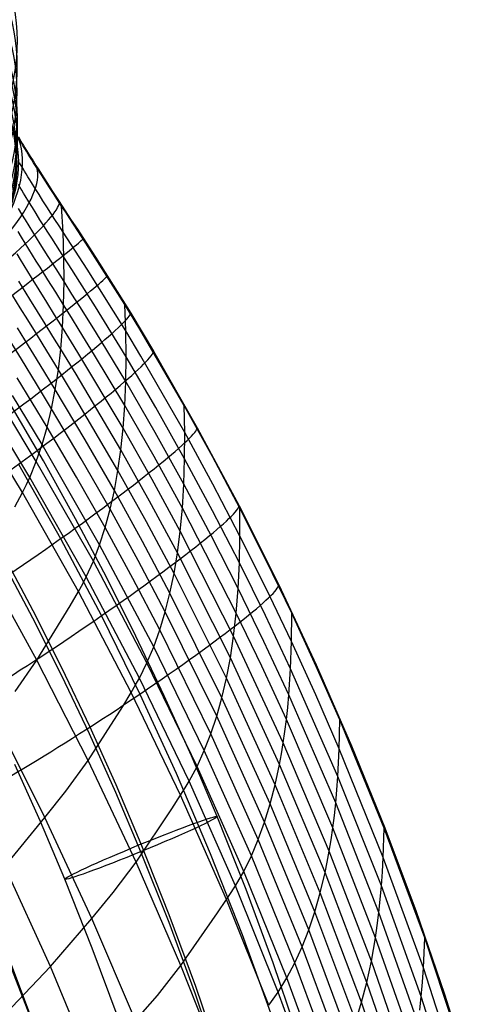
# Model space of a CAD drawing. Extents: x -919 to -345, y -585 to -19.
# Tile 106 of 123: x -382 to -355, y -251 to -191. Entities that reach past the tile are written whole.
import ezdxf

# ---------------------------------------------------------------- set-up
doc = ezdxf.new("R2010")
doc.units = 0
doc.layers.add('SCHIUMATO', color=84, linetype='CONTINUOUS')
doc.layers.add('TELAIO', color=3, linetype='CONTINUOUS')

msp = doc.modelspace()

# ---------------------------------------------------------------- linework, layer by layer
at = {"layer": 'SCHIUMATO'}
for p, q in [((-382.118, -198.667, 219.156), (-382.213, -198.505, 219.256)), ((-382.193, -198.478, 219.267), (-382.119, -198.606, 219.187)), ((-382.119, -198.606, 219.187), (-382.044, -198.734, 219.11)), ((-382.021, -198.832, 219.06), (-382.118, -198.667, 219.156)), ((-382.044, -198.734, 219.11), (-381.967, -198.864, 219.036)), ((-381.921, -198.999, 218.968), (-382.021, -198.832, 219.06)), ((-381.967, -198.864, 219.036), (-381.888, -198.995, 218.965)), ((-381.819, -199.169, 218.881), (-381.921, -198.999, 218.968)), ((-381.888, -198.995, 218.965), (-381.809, -199.127, 218.897)), ((-381.714, -199.342, 218.797), (-381.819, -199.169, 218.881)), ((-381.809, -199.127, 218.897), (-381.647, -199.393, 218.769)), ((-381.606, -199.516, 218.717), (-381.714, -199.342, 218.797)), ((-381.647, -199.393, 218.769), (-381.481, -199.661, 218.651)), ((-382.038, -200.211, 216.961), (-382.135, -200.045, 217.051)), ((-381.497, -199.693, 218.641), (-381.606, -199.516, 218.717)), ((-381.386, -199.872, 218.568), (-381.497, -199.693, 218.641)), ((-381.481, -199.661, 218.651), (-381.313, -199.931, 218.542)), ((-381.273, -200.052, 218.499), (-381.386, -199.872, 218.568)), ((-381.313, -199.931, 218.542), (-381.142, -200.203, 218.443)), ((-381.938, -200.38, 216.874), (-382.038, -200.211, 216.961)), ((-381.835, -200.55, 216.79), (-381.938, -200.38, 216.874)), ((-381.731, -200.723, 216.711), (-381.835, -200.55, 216.79)), ((-381.041, -200.418, 218.372), (-381.273, -200.052, 218.499)), ((-381.142, -200.203, 218.443), (-380.969, -200.475, 218.352)), ((-380.805, -200.788, 218.258), (-381.041, -200.418, 218.372)), ((-380.969, -200.475, 218.352), (-380.795, -200.748, 218.269)), ((-381.624, -200.898, 216.634), (-381.731, -200.723, 216.711)), ((-381.515, -201.075, 216.561), (-381.624, -200.898, 216.634)), ((-381.405, -201.254, 216.492), (-381.515, -201.075, 216.561)), ((-380.563, -201.164, 218.157), (-380.805, -200.788, 218.258)), ((-380.795, -200.748, 218.269), (-380.618, -201.023, 218.193)), ((-380.618, -201.023, 218.193), (-380.44, -201.298, 218.123)), ((-380.318, -201.542, 218.068), (-380.563, -201.164, 218.157)), ((-382.093, -201.544, 214.796), (-382.191, -201.377, 214.882)), ((-381.992, -201.714, 214.715), (-382.093, -201.544, 214.796)), ((-381.889, -201.885, 214.636), (-381.992, -201.714, 214.715)), ((-381.179, -201.616, 216.362), (-381.405, -201.254, 216.492)), ((-380.947, -201.985, 216.246), (-381.179, -201.616, 216.362)), ((-380.44, -201.298, 218.123), (-380.261, -201.575, 218.061)), ((-380.071, -201.921, 217.99), (-380.318, -201.542, 218.068)), ((-380.261, -201.575, 218.061), (-380.08, -201.852, 218.004)), ((-381.785, -202.059, 214.561), (-381.889, -201.885, 214.636)), ((-381.57, -202.412, 214.42), (-381.785, -202.059, 214.561)), ((-381.349, -202.771, 214.29), (-381.57, -202.412, 214.42)), ((-380.71, -202.357, 216.14), (-380.947, -201.985, 216.246)), ((-380.47, -202.734, 216.047), (-380.71, -202.357, 216.14)), ((-380.08, -201.852, 218.004), (-379.717, -202.409, 217.907)), ((-379.823, -202.302, 217.923), (-380.071, -201.921, 217.99)), ((-379.575, -202.682, 217.866), (-379.823, -202.302, 217.923)), ((-379.717, -202.409, 217.907), (-379.351, -202.968, 217.83)), ((-381.982, -203.171, 212.419), (-382.187, -202.828, 212.568)), ((-381.122, -203.137, 214.172), (-381.349, -202.771, 214.29)), ((-380.226, -203.113, 215.963), (-380.47, -202.734, 216.047)), ((-379.327, -203.06, 217.818), (-379.575, -202.682, 217.866)), ((-379.488, -204.257, 215.771), (-379.575, -202.682, 217.866)), ((-379.351, -202.968, 217.83), (-378.985, -203.528, 217.772)), ((-381.771, -203.522, 212.28), (-381.982, -203.171, 212.419)), ((-381.553, -203.879, 212.153), (-381.771, -203.522, 212.28)), ((-380.889, -203.507, 214.065), (-381.122, -203.137, 214.172)), ((-380.653, -203.882, 213.968), (-380.889, -203.507, 214.065)), ((-379.981, -203.494, 215.89), (-380.226, -203.113, 215.963)), ((-379.734, -203.875, 215.826), (-379.981, -203.494, 215.89)), ((-379.081, -203.437, 217.779), (-379.327, -203.06, 217.818)), ((-378.592, -204.187, 217.722), (-379.081, -203.437, 217.779)), ((-378.985, -203.528, 217.772), (-378.619, -204.09, 217.73)), ((-382.008, -204.58, 210.078), (-382.218, -204.23, 210.211)), ((-381.33, -204.242, 212.036), (-381.553, -203.879, 212.153)), ((-381.102, -204.611, 211.929), (-381.33, -204.242, 212.036)), ((-380.413, -204.26, 213.881), (-380.653, -203.882, 213.968)), ((-379.488, -204.257, 215.771), (-379.734, -203.875, 215.826)), ((-378.619, -204.09, 217.73), (-378.253, -204.653, 217.703)), ((-378.107, -204.933, 217.691), (-378.592, -204.187, 217.722)), ((-381.793, -204.935, 209.955), (-382.008, -204.58, 210.078)), ((-380.869, -204.983, 211.831), (-381.102, -204.611, 211.929)), ((-380.171, -204.64, 213.804), (-380.413, -204.26, 213.881)), ((-379.928, -205.022, 213.735), (-380.171, -204.64, 213.804)), ((-379.439, -205.786, 213.621), (-379.488, -204.257, 215.771)), ((-378.998, -205.015, 215.685), (-379.488, -204.257, 215.771)), ((-378.253, -204.653, 217.703), (-377.523, -205.781, 217.68)), ((-381.573, -205.296, 209.841), (-381.793, -204.935, 209.955)), ((-381.348, -205.662, 209.736), (-381.573, -205.296, 209.841)), ((-380.634, -205.359, 211.743), (-380.869, -204.983, 211.831)), ((-380.395, -205.738, 211.662), (-380.634, -205.359, 211.743)), ((-379.439, -205.786, 213.621), (-379.928, -205.022, 213.735)), ((-378.513, -205.769, 215.626), (-378.998, -205.015, 215.685)), ((-375.74, -208.661, 217.69), (-378.107, -204.933, 217.691)), ((-382.071, -205.938, 207.692), (-382.285, -205.584, 207.809)), ((-381.853, -206.298, 207.583), (-382.071, -205.938, 207.692)), ((-381.119, -206.032, 209.639), (-381.348, -205.662, 209.736)), ((-380.887, -206.406, 209.55), (-381.119, -206.032, 209.639)), ((-379.913, -206.501, 211.525), (-380.395, -205.738, 211.662)), ((-379.429, -207.266, 211.416), (-379.439, -205.786, 213.621)), ((-378.954, -206.547, 213.536), (-379.439, -205.786, 213.621)), ((-378.032, -206.521, 215.588), (-378.513, -205.769, 215.626)), ((-377.523, -205.781, 217.68), (-375.375, -209.197, 217.687)), ((-381.63, -206.662, 207.482), (-381.853, -206.298, 207.583)), ((-380.415, -207.163, 209.395), (-380.887, -206.406, 209.55)), ((-379.429, -207.266, 211.416), (-379.913, -206.501, 211.525)), ((-378.472, -207.305, 213.474), (-378.954, -206.547, 213.536)), ((-375.68, -210.278, 215.542), (-378.032, -206.521, 215.588)), ((-381.404, -207.03, 207.388), (-381.63, -206.662, 207.482)), ((-380.943, -207.777, 207.221), (-381.404, -207.03, 207.388)), ((-379.936, -207.926, 209.268), (-380.415, -207.163, 209.395)), ((-381.95, -207.608, 205.165), (-382.171, -207.245, 205.26)), ((-381.499, -208.344, 204.992), (-381.95, -207.608, 205.165)), ((-380.473, -208.534, 207.079), (-380.943, -207.777, 207.221)), ((-379.456, -208.692, 209.164), (-379.429, -207.266, 211.416)), ((-378.947, -208.03, 211.332), (-379.429, -207.266, 211.416)), ((-377.52, -208.815, 213.404), (-378.472, -207.305, 213.474)), ((-382.085, -208.87, 202.701), (-382.53, -208.142, 202.872)), ((-381.037, -209.092, 204.843), (-381.499, -208.344, 204.992)), ((-379.456, -208.692, 209.164), (-379.936, -207.926, 209.268)), ((-378.47, -208.791, 211.269), (-378.947, -208.03, 211.332)), ((-381.632, -209.609, 202.551), (-382.085, -208.87, 202.701)), ((-379.998, -209.297, 206.961), (-380.473, -208.534, 207.079)), ((-379.522, -210.062, 206.863), (-379.456, -208.692, 209.164)), ((-378.979, -209.457, 209.082), (-379.456, -208.692, 209.164)), ((-377.525, -210.309, 211.188), (-378.47, -208.791, 211.269)), ((-375.66, -211.845, 213.344), (-377.52, -208.815, 213.404)), ((-374.818, -210.176, 217.659), (-375.74, -208.661, 217.69)), ((-375.68, -210.278, 215.542), (-375.74, -208.661, 217.69)), ((-381.171, -210.357, 202.419), (-381.632, -209.609, 202.551)), ((-380.57, -209.849, 204.715), (-381.037, -209.092, 204.843)), ((-379.522, -210.062, 206.863), (-379.998, -209.297, 206.961)), ((-378.505, -210.22, 209.017), (-378.979, -209.457, 209.082)), ((-375.375, -209.197, 217.687), (-373.994, -211.502, 217.608)), ((-381.804, -210.826, 200.063), (-382.259, -210.085, 200.193)), ((-380.099, -210.61, 204.606), (-380.57, -209.849, 204.715)), ((-379.628, -211.375, 204.514), (-379.522, -210.062, 206.863)), ((-378.58, -211.591, 206.717), (-379.522, -210.062, 206.863)), ((-377.569, -211.744, 208.926), (-378.505, -210.22, 209.017)), ((-372.132, -214.806, 217.428), (-374.818, -210.176, 217.659)), ((-382.017, -211.997, 197.529), (-382.925, -210.519, 197.759)), ((-380.882, -212.328, 199.848), (-381.804, -210.826, 200.063)), ((-380.706, -211.112, 202.305), (-381.171, -210.357, 202.419)), ((-379.628, -211.375, 204.514), (-380.099, -210.61, 204.606)), ((-375.679, -213.356, 211.095), (-377.525, -210.309, 211.188)), ((-375.66, -211.845, 213.344), (-375.68, -210.278, 215.542)), ((-374.764, -211.804, 215.498), (-375.68, -210.278, 215.542)), ((-379.773, -212.634, 202.119), (-380.706, -211.112, 202.305)), ((-379.773, -212.634, 202.119), (-379.628, -211.375, 204.514)), ((-378.695, -212.903, 204.37), (-379.628, -211.375, 204.514)), ((-381.099, -213.497, 197.343), (-382.017, -211.997, 197.529)), ((-375.836, -216.19, 206.472), (-378.58, -211.591, 206.717)), ((-375.738, -214.806, 208.804), (-377.569, -211.744, 208.926)), ((-375.679, -213.356, 211.095), (-375.66, -211.845, 213.344)), ((-373.854, -214.929, 213.204), (-375.66, -211.845, 213.344)), ((-372.098, -216.459, 215.243), (-374.764, -211.804, 215.498)), ((-373.994, -211.502, 217.608), (-371.335, -216.171, 217.361)), ((-379.957, -213.845, 199.679), (-380.882, -212.328, 199.848)), ((-380.449, -216.123, 194.661), (-382.27, -213.12, 194.948)), ((-379.957, -213.845, 199.679), (-379.773, -212.634, 202.119)), ((-378.848, -214.16, 201.981), (-379.773, -212.634, 202.119)), ((-375.974, -217.508, 204.101), (-378.695, -212.903, 204.37)), ((-381.51, -219.181, 186.774), (-385.126, -213.241, 187.071)), ((-380.182, -215.009, 197.193), (-381.099, -213.497, 197.343)), ((-375.738, -214.806, 208.804), (-375.679, -213.356, 211.095)), ((-373.888, -216.455, 210.935), (-375.679, -213.356, 211.095)), ((-381.954, -220.101, 184.045), (-385.55, -214.178, 184.221)), ((-380.758, -217.189, 192.082), (-382.566, -214.196, 192.321)), ((-380.182, -215.009, 197.193), (-379.957, -213.845, 199.679)), ((-378.137, -216.896, 199.441), (-379.957, -213.845, 199.679)), ((-376.151, -218.765, 201.695), (-378.848, -214.16, 201.981)), ((-380.449, -216.123, 194.661), (-380.182, -215.009, 197.193)), ((-378.379, -218.054, 196.966), (-380.182, -215.009, 197.193)), ((-375.836, -216.19, 206.472), (-375.738, -214.806, 208.804)), ((-373.961, -217.915, 208.627), (-375.738, -214.806, 208.804)), ((-372.104, -218.058, 213.01), (-373.854, -214.929, 213.204)), ((-370.414, -217.923, 217.28), (-372.132, -214.806, 217.428)), ((-372.098, -216.459, 215.243), (-372.132, -214.806, 217.428)), ((-381.112, -218.209, 189.454), (-382.906, -215.227, 189.642)), ((-380.758, -217.189, 192.082), (-380.449, -216.123, 194.661)), ((-378.662, -219.161, 194.451), (-380.449, -216.123, 194.661)), ((-375.974, -217.508, 204.101), (-375.836, -216.19, 206.472)), ((-374.075, -219.306, 206.28), (-375.836, -216.19, 206.472)), ((-371.335, -216.171, 217.361), (-368.795, -220.914, 217.154)), ((-372.152, -219.596, 210.729), (-373.888, -216.455, 210.935)), ((-372.104, -218.058, 213.01), (-372.098, -216.459, 215.243)), ((-370.392, -219.595, 215.081), (-372.098, -216.459, 215.243)), ((-381.112, -218.209, 189.454), (-380.758, -217.189, 192.082)), ((-377.264, -223.28, 191.725), (-380.758, -217.189, 192.082)), ((-376.368, -219.972, 199.254), (-378.137, -216.896, 199.441)), ((-376.151, -218.765, 201.695), (-375.974, -217.508, 204.101)), ((-374.229, -220.624, 203.898), (-375.974, -217.508, 204.101)), ((-372.241, -221.064, 208.411), (-373.961, -217.915, 208.627)), ((-368.753, -221.066, 217.145), (-370.414, -217.923, 217.28)), ((-382.19, -218.376, 229.418), (-379.633, -222.908, 229.212)), ((-381.51, -219.181, 186.774), (-381.112, -218.209, 189.454)), ((-377.648, -224.284, 189.144), (-381.112, -218.209, 189.454)), ((-376.625, -221.127, 196.779), (-378.379, -218.054, 196.966)), ((-372.152, -219.596, 210.729), (-372.104, -218.058, 213.01)), ((-370.412, -221.21, 212.833), (-372.104, -218.058, 213.01)), ((-381.711, -219.617, 185.533), (-381.51, -219.181, 186.774)), ((-378.077, -225.236, 186.524), (-381.51, -219.181, 186.774)), ((-376.923, -222.229, 194.269), (-378.662, -219.161, 194.451)), ((-376.368, -219.972, 199.254), (-376.151, -218.765, 201.695)), ((-374.421, -221.88, 201.487), (-376.151, -218.765, 201.695)), ((-381.954, -220.101, 184.045), (-381.711, -219.617, 185.533)), ((-372.37, -222.459, 206.056), (-374.075, -219.306, 206.28)), ((-372.241, -221.064, 208.411), (-372.152, -219.596, 210.729)), ((-370.474, -222.761, 210.539), (-372.152, -219.596, 210.729)), ((-368.743, -222.755, 214.93), (-370.392, -219.595, 215.081)), ((-382.426, -220.979, 181.086), (-381.954, -220.101, 184.045)), ((-378.552, -226.132, 183.868), (-381.954, -220.101, 184.045)), ((-376.625, -221.127, 196.779), (-376.368, -219.972, 199.254)), ((-374.653, -223.083, 199.046), (-376.368, -219.972, 199.254)), ((-372.539, -223.776, 203.671), (-374.229, -220.624, 203.898)), ((-368.795, -220.914, 217.154), (-366.389, -225.717, 216.93)), ((-376.923, -222.229, 194.269), (-376.625, -221.127, 196.779)), ((-374.926, -224.233, 196.576), (-376.625, -221.127, 196.779)), ((-372.37, -222.459, 206.056), (-372.241, -221.064, 208.411)), ((-368.969, -227.436, 208.019), (-372.241, -221.064, 208.411)), ((-368.776, -224.387, 212.668), (-370.412, -221.21, 212.833)), ((-367.147, -224.241, 216.999), (-368.753, -221.066, 217.145)), ((-368.743, -222.755, 214.93), (-368.753, -221.066, 217.145)), ((-372.747, -225.027, 201.259), (-374.421, -221.88, 201.487)), ((-377.264, -223.28, 191.725), (-376.923, -222.229, 194.269)), ((-375.239, -225.328, 194.077), (-376.923, -222.229, 194.269)), ((-372.539, -223.776, 203.671), (-372.37, -222.459, 206.056)), ((-369.128, -228.839, 205.646), (-372.37, -222.459, 206.056)), ((-368.852, -225.95, 210.361), (-370.474, -222.761, 210.539)), ((-368.776, -224.387, 212.668), (-368.743, -222.755, 214.93)), ((-367.15, -225.948, 214.771), (-368.743, -222.755, 214.93)), ((-379.633, -222.908, 229.212), (-377.161, -227.604, 229.024)), ((-377.648, -224.284, 189.144), (-377.264, -223.28, 191.725)), ((-373.978, -229.487, 191.37), (-377.264, -223.28, 191.725)), ((-372.994, -226.225, 198.824), (-374.653, -223.083, 199.046)), ((-372.747, -225.027, 201.259), (-372.539, -223.776, 203.671)), ((-369.326, -230.156, 203.248), (-372.539, -223.776, 203.671)), ((-381.071, -230.309, 168.441), (-384.375, -224.315, 168.617)), ((-378.077, -225.236, 186.524), (-377.648, -224.284, 189.144)), ((-374.391, -230.472, 188.837), (-377.648, -224.284, 189.144)), ((-373.281, -227.368, 196.363), (-374.926, -224.233, 196.576)), ((-368.852, -225.95, 210.361), (-368.776, -224.387, 212.668)), ((-367.196, -227.595, 212.497), (-368.776, -224.387, 212.668)), ((-365.598, -227.447, 216.843), (-367.147, -224.241, 216.999)), ((-372.994, -226.225, 198.824), (-372.747, -225.027, 201.259)), ((-369.564, -231.399, 200.833), (-372.747, -225.027, 201.259)), ((-378.552, -226.132, 183.868), (-378.293, -225.659, 185.323)), ((-378.293, -225.659, 185.323), (-378.077, -225.236, 186.524)), ((-374.849, -231.402, 186.275), (-378.077, -225.236, 186.524)), ((-373.609, -228.454, 193.879), (-375.239, -225.328, 194.077)), ((-366.389, -225.717, 216.93), (-364.111, -230.589, 216.693)), ((-379.046, -226.998, 180.931), (-378.552, -226.132, 183.868)), ((-375.351, -232.273, 183.688), (-378.552, -226.132, 183.868)), ((-373.281, -227.368, 196.363), (-372.994, -226.225, 198.824)), ((-369.84, -232.586, 198.403), (-372.994, -226.225, 198.824)), ((-368.969, -227.436, 208.019), (-368.852, -225.95, 210.361)), ((-367.285, -229.171, 210.178), (-368.852, -225.95, 210.361)), ((-365.613, -229.171, 214.605), (-367.15, -225.948, 214.771)), ((-381.071, -230.309, 168.441), (-379.046, -226.998, 180.931)), ((-373.609, -228.454, 193.879), (-373.281, -227.368, 196.363)), ((-370.155, -233.716, 195.957), (-373.281, -227.368, 196.363)), ((-369.043, -228.149, 206.836), (-368.969, -227.436, 208.019)), ((-367.417, -230.665, 207.825), (-368.969, -227.436, 208.019)), ((-365.672, -230.832, 212.32), (-367.196, -227.595, 212.497)), ((-365.613, -229.171, 214.605), (-365.598, -227.447, 216.843)), ((-364.107, -230.678, 216.684), (-365.598, -227.447, 216.843)), ((-377.161, -227.604, 229.024), (-374.822, -232.366, 228.82)), ((-369.128, -228.839, 205.646), (-369.043, -228.149, 206.836)), ((-373.978, -229.487, 191.37), (-373.609, -228.454, 193.879)), ((-370.51, -234.786, 193.497), (-373.609, -228.454, 193.879)), ((-369.326, -230.156, 203.248), (-369.128, -228.839, 205.646)), ((-366.108, -235.331, 205.241), (-369.128, -228.839, 205.646)), ((-365.775, -232.419, 209.991), (-367.285, -229.171, 210.178)), ((-365.672, -230.832, 212.32), (-365.613, -229.171, 214.605)), ((-364.134, -232.419, 214.438), (-365.613, -229.171, 214.605)), ((-374.391, -230.472, 188.837), (-373.978, -229.487, 191.37)), ((-370.906, -235.8, 191.023), (-373.978, -229.487, 191.37)), ((-382.389, -232.211, 160.367), (-381.071, -230.309, 168.441)), ((-377.96, -236.405, 168.266), (-381.071, -230.309, 168.441)), ((-374.849, -231.402, 186.275), (-374.391, -230.472, 188.837)), ((-371.345, -236.765, 188.534), (-374.391, -230.472, 188.837)), ((-369.564, -231.399, 200.833), (-369.326, -230.156, 203.248)), ((-366.336, -236.643, 202.833), (-369.326, -230.156, 203.248)), ((-364.111, -230.589, 216.693), (-361.964, -235.519, 216.445)), ((-365.921, -233.921, 207.63), (-367.417, -230.665, 207.825)), ((-365.775, -232.419, 209.991), (-365.672, -230.832, 212.32)), ((-362.797, -237.381, 211.968), (-365.672, -230.832, 212.32)), ((-362.673, -233.935, 216.522), (-364.107, -230.678, 216.684)), ((-375.078, -231.812, 185.11), (-374.849, -231.402, 186.275)), ((-371.828, -237.671, 186.026), (-374.849, -231.402, 186.275)), ((-369.84, -232.586, 198.403), (-369.564, -231.399, 200.833)), ((-366.602, -237.877, 200.416), (-369.564, -231.399, 200.833)), ((-375.866, -233.125, 180.772), (-375.351, -232.273, 183.688)), ((-375.351, -232.273, 183.688), (-375.078, -231.812, 185.11)), ((-372.354, -238.516, 183.504), (-375.351, -232.273, 183.688)), ((-374.822, -232.366, 228.82), (-372.616, -237.184, 228.61)), ((-370.155, -233.716, 195.957), (-369.84, -232.586, 198.403)), ((-366.905, -239.051, 197.992), (-369.84, -232.586, 198.403)), ((-365.843, -233.181, 208.814), (-365.775, -232.419, 209.991)), ((-362.926, -238.991, 209.622), (-365.775, -232.419, 209.991)), ((-362.712, -235.692, 214.269), (-364.134, -232.419, 214.438)), ((-377.96, -236.405, 168.266), (-375.866, -233.125, 180.772)), ((-365.921, -233.921, 207.63), (-365.843, -233.181, 208.814)), ((-380.587, -239.876, 152.623), (-383.611, -233.831, 152.763)), ((-370.51, -234.786, 193.497), (-370.155, -233.716, 195.957)), ((-367.246, -240.166, 195.561), (-370.155, -233.716, 195.957)), ((-366.009, -234.638, 206.438), (-365.921, -233.921, 207.63)), ((-363.099, -240.507, 207.245), (-365.921, -233.921, 207.63)), ((-362.712, -235.692, 214.269), (-362.673, -233.935, 216.522)), ((-359.977, -240.519, 216.186), (-362.673, -233.935, 216.522)), ((-370.906, -235.8, 191.023), (-370.51, -234.786, 193.497)), ((-367.627, -241.218, 193.124), (-370.51, -234.786, 193.497)), ((-366.108, -235.331, 205.241), (-366.009, -234.638, 206.438)), ((-366.217, -235.999, 204.039), (-366.108, -235.331, 205.241)), ((-363.314, -241.922, 204.843), (-366.108, -235.331, 205.241)), ((-371.345, -236.765, 188.534), (-370.906, -235.8, 191.023)), ((-368.048, -242.212, 190.683), (-370.906, -235.8, 191.023)), ((-362.797, -237.381, 211.968), (-362.712, -235.692, 214.269)), ((-360.04, -242.308, 213.924), (-362.712, -235.692, 214.269)), ((-361.964, -235.519, 216.445), (-359.948, -240.503, 216.189)), ((-379.321, -238.281, 160.201), (-377.96, -236.405, 168.266)), ((-375.044, -242.597, 168.091), (-377.96, -236.405, 168.266)), ((-366.336, -236.643, 202.833), (-366.217, -235.999, 204.039)), ((-372.616, -237.184, 228.61), (-370.542, -242.061, 228.395)), ((-371.828, -237.671, 186.026), (-371.345, -236.765, 188.534)), ((-368.51, -243.155, 188.236), (-371.345, -236.765, 188.534)), ((-366.602, -237.877, 200.416), (-366.336, -236.643, 202.833)), ((-363.57, -243.229, 202.428), (-366.336, -236.643, 202.833)), ((-372.069, -238.069, 184.895), (-371.828, -237.671, 186.026)), ((-369.015, -244.037, 185.779), (-371.828, -237.671, 186.026)), ((-362.856, -238.197, 210.8), (-362.797, -237.381, 211.968)), ((-360.15, -244.025, 211.611), (-362.797, -237.381, 211.968)), ((-380.587, -239.876, 152.623), (-379.321, -238.281, 160.201)), ((-372.354, -238.516, 183.504), (-372.069, -238.069, 184.895)), ((-366.905, -239.051, 197.992), (-366.602, -237.877, 200.416)), ((-363.863, -244.451, 200.01), (-366.602, -237.877, 200.416)), ((-362.926, -238.991, 209.622), (-362.856, -238.197, 210.8)), ((-372.888, -239.353, 180.609), (-372.354, -238.516, 183.504)), ((-369.563, -244.855, 183.318), (-372.354, -238.516, 183.504)), ((-375.044, -242.597, 168.091), (-372.888, -239.353, 180.609)), ((-367.246, -240.166, 195.561), (-366.905, -239.051, 197.992)), ((-364.192, -245.611, 197.593), (-366.905, -239.051, 197.992)), ((-363.008, -239.761, 208.437), (-362.926, -238.991, 209.622)), ((-360.306, -245.656, 209.254), (-362.926, -238.991, 209.622)), ((-383.019, -242.851, 136.994), (-380.587, -239.876, 152.623)), ((-377.747, -246.01, 152.483), (-380.587, -239.876, 152.623)), ((-367.627, -241.218, 193.124), (-367.246, -240.166, 195.561)), ((-364.559, -246.708, 195.176), (-367.246, -240.166, 195.561)), ((-363.099, -240.507, 207.245), (-363.008, -239.761, 208.437)), ((-363.202, -241.228, 206.047), (-363.099, -240.507, 207.245)), ((-360.506, -247.185, 206.865), (-363.099, -240.507, 207.245)), ((-360.04, -242.308, 213.924), (-359.977, -240.519, 216.186)), ((-357.512, -247.193, 215.835), (-359.977, -240.519, 216.186)), ((-359.948, -240.503, 216.189), (-358.064, -245.539, 215.926)), ((-368.048, -242.212, 190.683), (-367.627, -241.218, 193.124)), ((-364.963, -247.741, 192.762), (-367.627, -241.218, 193.124)), ((-363.314, -241.922, 204.843), (-363.202, -241.228, 206.047)), ((-363.437, -242.588, 203.637), (-363.314, -241.922, 204.843)), ((-360.748, -248.603, 204.454), (-363.314, -241.922, 204.843)), ((-370.542, -242.061, 228.395), (-368.602, -246.99, 228.175)), ((-368.51, -243.155, 188.236), (-368.048, -242.212, 190.683)), ((-365.406, -248.713, 190.351), (-368.048, -242.212, 190.683)), ((-360.089, -243.176, 212.774), (-360.04, -242.308, 213.924)), ((-357.599, -249.012, 213.571), (-360.04, -242.308, 213.924)), ((-380.256, -248.947, 136.882), (-383.019, -242.851, 136.994)), ((-376.444, -244.444, 160.037), (-375.044, -242.597, 168.091)), ((-372.324, -248.877, 167.915), (-375.044, -242.597, 168.091)), ((-369.015, -244.037, 185.779), (-368.51, -243.155, 188.236)), ((-365.89, -249.635, 187.944), (-368.51, -243.155, 188.236)), ((-363.57, -243.229, 202.428), (-363.437, -242.588, 203.637)), ((-363.863, -244.451, 200.01), (-363.57, -243.229, 202.428)), ((-361.031, -249.903, 202.033), (-363.57, -243.229, 202.428)), ((-360.15, -244.025, 211.611), (-360.089, -243.176, 212.774)), ((-369.406, -244.625, 184.061), (-369.015, -244.037, 185.779)), ((-366.415, -250.492, 185.535), (-369.015, -244.037, 185.779)), ((-360.223, -244.852, 210.437), (-360.15, -244.025, 211.611)), ((-357.734, -250.755, 211.253), (-360.15, -244.025, 211.611)), ((-377.747, -246.01, 152.483), (-376.444, -244.444, 160.037)), ((-370.114, -245.676, 180.443), (-369.563, -244.855, 183.318)), ((-369.563, -244.855, 183.318), (-369.406, -244.625, 184.061)), ((-366.982, -251.283, 183.13), (-369.563, -244.855, 183.318)), ((-364.192, -245.611, 197.593), (-363.863, -244.451, 200.01)), ((-361.349, -251.111, 199.615), (-363.863, -244.451, 200.01)), ((-360.306, -245.656, 209.254), (-360.223, -244.852, 210.437)), ((-358.064, -245.539, 215.926), (-356.311, -250.622, 215.655)), ((-380.256, -248.947, 136.882), (-377.747, -246.01, 152.483)), ((-375.094, -252.229, 152.345), (-377.747, -246.01, 152.483)), ((-372.324, -248.877, 167.915), (-370.114, -245.676, 180.443)), ((-364.559, -246.708, 195.176), (-364.192, -245.611, 197.593)), ((-361.703, -252.256, 197.205), (-364.192, -245.611, 197.593)), ((-360.401, -246.434, 208.063), (-360.306, -245.656, 209.254)), ((-357.915, -252.406, 208.888), (-360.306, -245.656, 209.254)), ((-364.963, -247.741, 192.762), (-364.559, -246.708, 195.176)), ((-362.093, -253.335, 194.803), (-364.559, -246.708, 195.176)), ((-360.506, -247.185, 206.865), (-360.401, -246.434, 208.063)), ((-383.441, -247, 220.324), (-381.526, -251.899, 220.084)), ((-368.602, -246.99, 228.175), (-366.796, -251.97, 227.951)), ((-360.622, -247.909, 205.661), (-360.506, -247.185, 206.865)), ((-358.141, -253.947, 206.491), (-360.506, -247.185, 206.865)), ((-357.599, -249.012, 213.571), (-357.512, -247.193, 215.835)), ((-355.271, -253.969, 215.471), (-357.512, -247.193, 215.835)), ((-365.406, -248.713, 190.351), (-364.963, -247.741, 192.762)), ((-362.518, -254.348, 192.41), (-364.963, -247.741, 192.762)), ((-360.748, -248.603, 204.454), (-360.622, -247.909, 205.661)), ((-382.648, -248.814, 220.206), (-380.847, -253.583, 219.974)), ((-382.593, -251.418, 121.172), (-380.256, -248.947, 136.882)), ((-377.669, -255.123, 136.772), (-380.256, -248.947, 136.882)), ((-373.759, -250.693, 159.873), (-372.324, -248.877, 167.915)), ((-369.804, -255.24, 167.741), (-372.324, -248.877, 167.915)), ((-365.89, -249.635, 187.944), (-365.406, -248.713, 190.351)), ((-362.982, -255.298, 190.029), (-365.406, -248.713, 190.351)), ((-360.885, -249.267, 203.243), (-360.748, -248.603, 204.454)), ((-358.41, -255.367, 204.073), (-360.748, -248.603, 204.454)), ((-357.66, -249.894, 212.419), (-357.599, -249.012, 213.571)), ((-355.382, -255.815, 213.212), (-357.599, -249.012, 213.571)), ((-366.415, -250.492, 185.535), (-365.89, -249.635, 187.944)), ((-363.484, -256.196, 187.658), (-365.89, -249.635, 187.944)), ((-361.031, -249.903, 202.033), (-360.885, -249.267, 203.243)), ((-361.349, -251.111, 199.615), (-361.031, -249.903, 202.033)), ((-358.718, -256.658, 201.648), (-361.031, -249.903, 202.033)), ((-357.734, -250.755, 211.253), (-357.66, -249.894, 212.419)), ((-375.094, -252.229, 152.345), (-373.759, -250.693, 159.873)), ((-366.82, -251.059, 183.861), (-366.415, -250.492, 185.535)), ((-364.027, -257.028, 185.294), (-366.415, -250.492, 185.535)), ((-357.819, -251.593, 210.076), (-357.734, -250.755, 211.253)), ((-355.542, -257.581, 210.894), (-357.734, -250.755, 211.253)), ((-356.311, -250.622, 215.655), (-354.69, -255.749, 215.377)), ((-366.982, -251.283, 183.13), (-366.82, -251.059, 183.861)), ((-361.703, -252.256, 197.205), (-361.349, -251.111, 199.615)), ((-359.061, -257.851, 199.232), (-361.349, -251.111, 199.615))]:
    msp.add_line(p, q, dxfattribs=at)
at = {"layer": 'SCHIUMATO', "extrusion": (-0.173963, 0.119777, 0.977441)}
msp.add_arc((370.719, -156.381, 337.393), 12.801, 353.17589, 151.23127, dxfattribs=at)
at = {"layer": 'SCHIUMATO', "extrusion": (-0.185477, 0.143806, 0.972069)}
msp.add_arc((383.395, -127.656, 333.462), 12.789, 356.52937, 154.57709, dxfattribs=at)
at = {"layer": 'SCHIUMATO', "extrusion": (-0.184282, 0.159936, 0.969773)}
msp.add_arc((395.154, -103.786, 324.318), 12.754, 359.35458, 157.40608, dxfattribs=at)
at = {"layer": 'SCHIUMATO', "extrusion": (-0.160063, 0.163968, 0.973393)}
msp.add_arc((410.796, -76.489, 304.895), 12.695, 3.85899, 161.91915, dxfattribs=at)
at = {"layer": 'SCHIUMATO', "extrusion": (-0.142494, 0.177027, 0.973836)}
msp.add_arc((424.62, -38.165, 285.43), 12.642, 9.14387, 167.20935, dxfattribs=at)
at = {"layer": 'SCHIUMATO', "extrusion": (-0.106654, 0.203268, 0.973297)}
msp.add_arc((439.184, 44.999, 245.577), 12.553, 20.03259, 178.10454, dxfattribs=at)
at = {"layer": 'SCHIUMATO', "extrusion": (-0.096042, 0.207839, 0.973437)}
msp.add_arc((439.903, 66.59, 235.373), 12.534, 22.79858, 180.87396, dxfattribs=at)
at = {"layer": 'SCHIUMATO', "extrusion": (-0.089924, 0.218199, 0.971752)}
msp.add_arc((439.641, 86.411, 225.342), 12.517, 25.09298, 183.17036, dxfattribs=at)
at = {"layer": 'SCHIUMATO', "extrusion": (-0.084898, 0.23041, 0.969383)}
msp.add_arc((438.679, 104.961, 215.191), 12.499, 27.31637, 185.39113, dxfattribs=at)
at = {"layer": 'SCHIUMATO', "extrusion": (-0.070174, 0.219987, 0.972975)}
msp.add_arc((436.313, 120.678, 209.73), 12.493, 29.68532, 187.76917, dxfattribs=at)
at = {"layer": 'SCHIUMATO', "extrusion": (-0.052006, 0.205159, 0.977346)}
msp.add_arc((431.539, 142.329, 203.973), 12.488, 32.73853, 190.83323, dxfattribs=at)
at = {"layer": 'SCHIUMATO', "extrusion": (-0.067266, 0.235284, 0.969596)}
msp.add_arc((434.466, 136.547, 199.545), 12.483, 30.92265, 189.00199, dxfattribs=at)
at = {"layer": 'SCHIUMATO', "extrusion": (-0.150473, 0.3539, 0.9231)}
msp.add_arc((441.749, 114.197, 195.203), 12.471, 24.97199, 183.00058, dxfattribs=at)
at = {"layer": 'SCHIUMATO', "extrusion": (-0.311359, 0.552917, 0.772876)}
msp.add_arc((442.729, 127.283, 181.838), 12.454, 21.29256, 179.16839, dxfattribs=at)
at = {"layer": 'SCHIUMATO', "extrusion": (-0.397094, 0.645108, 0.652803)}
msp.add_arc((441.87, 145.16, 168.695), 12.45, 20.5296, 178.30246, dxfattribs=at)
at = {"layer": 'SCHIUMATO', "extrusion": (-0.468219, 0.71355, 0.521169)}
msp.add_arc((440.842, 163.84, 152.103), 12.449, 20.02088, 177.7144, dxfattribs=at)
at = {"layer": 'SCHIUMATO', "extrusion": (-0.552799, 0.780869, 0.290958)}
msp.add_arc((439.201, 191.824, 117.92), 12.46, 19.45101, 177.07624, dxfattribs=at)
at = {"layer": 'SCHIUMATO', "extrusion": (-0.592143, 0.798635, 0.107471)}
msp.add_arc((438.048, 209.188, 86.615), 12.489, 19.50874, 177.12669, dxfattribs=at)
at = {"layer": 'SCHIUMATO', "extrusion": (-0.601611, 0.798631, 0.015898)}
msp.add_arc((437.771, 216.137, 67.58), 12.522, 20.00214, 177.62797, dxfattribs=at)
at = {"layer": 'SCHIUMATO', "extrusion": (-0.595324, 0.803033, 0.026973)}
msp.add_arc((438.45, 215.549, 64.029), 12.542, 20.13977, 177.77457, dxfattribs=at)
at = {"layer": 'SCHIUMATO', "extrusion": (-0.586161, 0.808155, 0.05745)}
msp.add_arc((439.225, 213.856, 63.473), 12.548, 19.90455, 177.53958, dxfattribs=at)
at = {"layer": 'SCHIUMATO', "extrusion": (-0.579302, 0.81205, 0.070595)}
msp.add_arc((439.829, 213.317, 60.267), 12.551, 19.75743, 177.39501, dxfattribs=at)
at = {"layer": 'SCHIUMATO', "extrusion": (-0.570579, 0.818597, 0.065866)}
msp.add_arc((440.805, 214.035, 49.236), 12.57, 19.85129, 177.49729, dxfattribs=at)
at = {"layer": 'SCHIUMATO', "extrusion": (-0.559974, 0.825493, 0.070644)}
msp.add_arc((441.797, 214.353, 39.494), 12.592, 19.84953, 177.50325, dxfattribs=at)
at = {"layer": 'SCHIUMATO', "extrusion": (-0.549504, 0.832069, 0.075537)}
msp.add_arc((442.728, 214.738, 29.906), 12.617, 19.84522, 177.50648, dxfattribs=at)
at = {"layer": 'TELAIO'}
for p, q in [((-380.683, -218.187, 217.702), (-382.71, -214.718, 217.846)), ((-378.733, -221.698, 217.553), (-380.683, -218.187, 217.702)), ((-376.858, -225.249, 217.399), (-378.733, -221.698, 217.553)), ((-381.295, -227.308, 212.293), (-383.119, -223.854, 212.443)), ((-381.315, -227.755, 222.283), (-383.141, -224.295, 222.433)), ((-375.06, -228.839, 217.241), (-376.858, -225.249, 217.399)), ((-379.546, -230.8, 212.14), (-381.295, -227.308, 212.293)), ((-379.564, -231.252, 222.129), (-381.315, -227.755, 222.283)), ((-373.339, -232.466, 217.08), (-375.06, -228.839, 217.241)), ((-377.871, -234.329, 211.982), (-379.546, -230.8, 212.14)), ((-377.887, -234.786, 221.971), (-379.564, -231.252, 222.129)), ((-371.695, -236.128, 216.914), (-373.339, -232.466, 217.08)), ((-376.286, -238.353, 221.81), (-377.887, -234.786, 221.971)), ((-376.271, -237.892, 211.821), (-377.871, -234.329, 211.982)), ((-370.129, -239.822, 216.745), (-371.695, -236.128, 216.914)), ((-380.862, -240.118, 216.716), (-382.42, -236.649, 216.874)), ((-374.76, -241.954, 221.645), (-376.286, -238.353, 221.81)), ((-374.747, -241.489, 211.656), (-376.271, -237.892, 211.821)), ((-379.378, -243.62, 216.556), (-380.862, -240.118, 216.716)), ((-368.372, -244.247, 216.541), (-370.129, -239.822, 216.745)), ((-373.048, -246.266, 221.446), (-374.76, -241.954, 221.645)), ((-373.036, -245.797, 211.457), (-374.747, -241.489, 211.656)), ((-377.712, -247.816, 216.362), (-379.378, -243.62, 216.556)), ((-366.725, -248.713, 216.333), (-368.372, -244.247, 216.541)), ((-371.431, -250.147, 211.254), (-373.036, -245.797, 211.457)), ((-371.443, -250.619, 221.243), (-373.048, -246.266, 221.446)), ((-376.15, -252.053, 216.164), (-377.712, -247.816, 216.362)), ((-365.188, -253.217, 216.121), (-366.725, -248.713, 216.333)), ((-369.934, -254.535, 211.048), (-371.431, -250.147, 211.254)), ((-369.945, -255.01, 221.036), (-371.443, -250.619, 221.243))]:
    msp.add_line(p, q, dxfattribs=at)
at = {"layer": 'TELAIO', "extrusion": (-0.380264, 0.923901, 0.042493)}
msp.add_circle((438.549, 219.892, -71.615), 5, dxfattribs=at)

doc.saveas('drawing.dxf')
